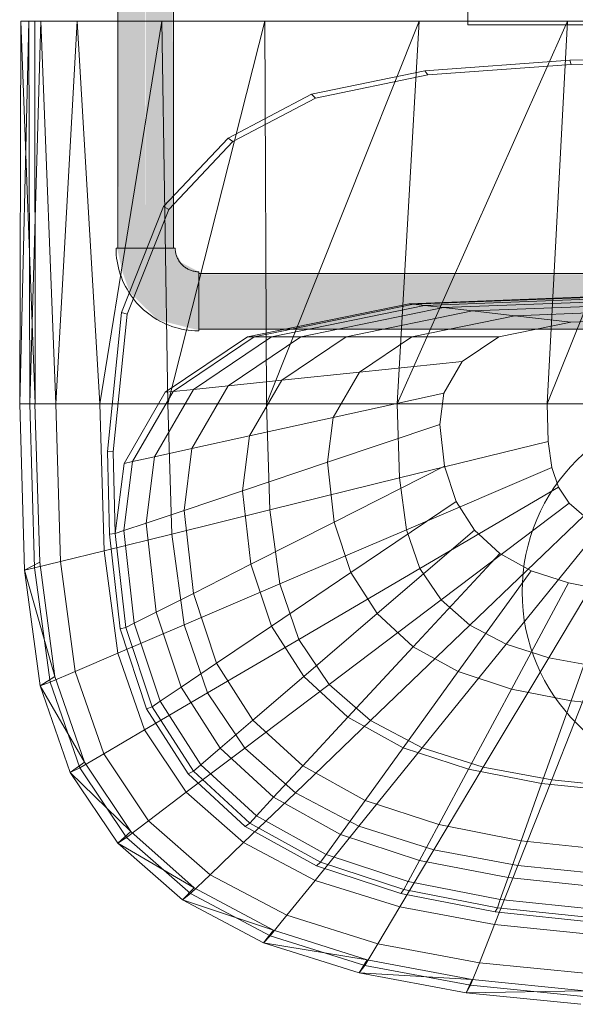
# Model space of a CAD drawing. Header units: metres. Extents: x 391.1 to 427.5, y 12.8 to 28.4.
# Tile 170 of 203: x 409.538 to 409.687, y 27.785 to 28.05. Entities that reach past the tile are written whole.
import ezdxf

# ---------------------------------------------------------------- set-up
doc = ezdxf.new("R2010")
doc.units = ezdxf.units.M
for name, color, linetype, lineweight in [('02_MOBILIARIO', 7, 'Continuous', 18), ('A-DETL-____-MBND', 7, 'Continuous', 18), ('P-PIPE-____-OTLN', 7, 'Continuous', 18)]:
    doc.layers.add(name, color=color, linetype=linetype, lineweight=lineweight)

# ---------------------------------------------------------------- blocks, each defined once
blk = doc.blocks.new('Family - Rentamans PA-152127-02_FON_P0A')
at = {"layer": 'A-DETL-____-MBND', "color": 253, "true_color": 0xaaaaaa}
for p, q in [((0.00026, 0.265), (0, 0.16227)), ((0.00244, 0.265), (0, 0.16227)), ((0.00244, 0.265), (0.00026, 0.265)), ((0.00026, 0.265), (0.00406, 0.265)), ((0.00026, 0.265), (0.00411, 0.16227)), ((0.00569, 0.265), (0.00244, 0.265)), ((0.00269, 0.16227), (0.00244, 0.265)), ((0.00569, 0.265), (0.00269, 0.16227)), ((0.36146, 0.265), (0.00406, 0.265)), ((0.00406, 0.265), (0.00411, 0.16227)), ((0.01543, 0.265), (0.00569, 0.265)), ((0.00966, 0.16227), (0.00569, 0.265)), ((0.01543, 0.265), (0.00966, 0.16227)), ((0.03818, 0.265), (0.01543, 0.265)), ((0.02147, 0.16227), (0.01543, 0.265)), ((0.03818, 0.265), (0.02147, 0.16227)), ((0.06579, 0.265), (0.03818, 0.265)), ((0.03978, 0.16227), (0.03818, 0.265)), ((0.06579, 0.265), (0.03978, 0.16227)), ((0.10722, 0.265), (0.06579, 0.265)), ((0.06628, 0.16227), (0.06579, 0.265)), ((0.10722, 0.265), (0.06628, 0.16227)), ((0.14702, 0.265), (0.10137, 0.16227)), ((0.10137, 0.16227), (0.10722, 0.265)), ((0.14702, 0.265), (0.10722, 0.265)), ((0.18276, 0.265), (0.14157, 0.16227)), ((0.14157, 0.16227), (0.14702, 0.265)), ((0.18276, 0.265), (0.14702, 0.265)), ((0.10879, 0.25173), (0.14766, 0.25454)), ((0.14766, 0.25454), (0.18276, 0.25535)), ((0.14801, 0.25341), (0.14766, 0.25454)), ((0.14801, 0.25341), (0.18276, 0.25421)), ((0.07835, 0.24542), (0.10879, 0.25173)), ((0.10952, 0.25063), (0.10879, 0.25173)), ((0.10952, 0.25063), (0.14801, 0.25341)), ((0.07939, 0.24438), (0.10952, 0.25063)), ((0.05592, 0.23364), (0.07835, 0.24542)), ((0.05718, 0.23272), (0.07939, 0.24438)), ((0.07939, 0.24438), (0.07835, 0.24542)), ((0.03861, 0.21523), (0.05592, 0.23364)), ((0.04004, 0.21449), (0.05718, 0.23272)), ((0.05718, 0.23272), (0.05592, 0.23364)), ((0.02729, 0.18684), (0.03861, 0.21523)), ((0.02883, 0.18639), (0.04004, 0.21449)), ((0.04004, 0.21449), (0.03861, 0.21523)), ((0.10456, 0.18916), (0.18276, 0.19213)), ((0.10571, 0.18902), (0.18276, 0.19196)), ((0.10869, 0.18869), (0.1695, 0.191)), ((0.11374, 0.18811), (0.18276, 0.19074)), ((0.06117, 0.18027), (0.10456, 0.18916)), ((0.06296, 0.18027), (0.1057, 0.18902)), ((0.0676, 0.18027), (0.10869, 0.18869)), ((0.07545, 0.18027), (0.11374, 0.18811)), ((0.10571, 0.18902), (0.10456, 0.18916)), ((0.10869, 0.18869), (0.1057, 0.18902)), ((0.11374, 0.18811), (0.10869, 0.18869)), ((0.12158, 0.18722), (0.11374, 0.18811)), ((0.12158, 0.18722), (0.18276, 0.18955)), ((0.13292, 0.18593), (0.18276, 0.18783)), ((0.02353, 0.14943), (0.02729, 0.18684)), ((0.02511, 0.14934), (0.02883, 0.18639)), ((0.02883, 0.18639), (0.02729, 0.18684)), ((0.08764, 0.18027), (0.12158, 0.18722)), ((0.10527, 0.18027), (0.13292, 0.18593)), ((0.13292, 0.18593), (0.12158, 0.18722)), ((0.14793, 0.18422), (0.13292, 0.18593)), ((0.14793, 0.18422), (0.18276, 0.18555)), ((0.12861, 0.18027), (0.14793, 0.18422)), ((0.03908, 0.16537), (0.06117, 0.18027)), ((0.0412, 0.16559), (0.06296, 0.18027)), ((0.04668, 0.16616), (0.0676, 0.18027)), ((0.05596, 0.16712), (0.07545, 0.18027)), ((0.06117, 0.18027), (0.06296, 0.18027)), ((0.06296, 0.18027), (0.0676, 0.18027)), ((0.07545, 0.18027), (0.0676, 0.18027)), ((0.07036, 0.16862), (0.08764, 0.18027)), ((0.08764, 0.18027), (0.07545, 0.18027)), ((0.10527, 0.18027), (0.08764, 0.18027)), ((0.09119, 0.17077), (0.10527, 0.18027)), ((0.12861, 0.18027), (0.10527, 0.18027)), ((0.11877, 0.17363), (0.12861, 0.18027)), ((0.11877, 0.17363), (0.09119, 0.17077)), ((0.11385, 0.16511), (0.11877, 0.17363)), ((0.09119, 0.17077), (0.07036, 0.16862)), ((0.08414, 0.15858), (0.09119, 0.17077)), ((0.0462, 0.15024), (0.05596, 0.16712)), ((0.05596, 0.16712), (0.04668, 0.16616)), ((0.07036, 0.16862), (0.05596, 0.16712)), ((0.0617, 0.15365), (0.07036, 0.16862)), ((0.02802, 0.14625), (0.03908, 0.16537)), ((0.0303, 0.14675), (0.0412, 0.16559)), ((0.0362, 0.14804), (0.04668, 0.16616)), ((0.0412, 0.16559), (0.03908, 0.16537)), ((0.04668, 0.16616), (0.0412, 0.16559)), ((0.11385, 0.16511), (0.08414, 0.15858)), ((0.11279, 0.15674), (0.11385, 0.16511)), ((0, 0.16227), (0.00133, 0.11764)), ((0.0041, 0.16227), (0, 0.16227)), ((0.00269, 0.16227), (0, 0.16227)), ((0.00966, 0.16227), (0.00269, 0.16227)), ((0.00269, 0.16227), (0.004, 0.11821)), ((0.0041, 0.16227), (0.00536, 0.11975)), ((0.02147, 0.16227), (0.00966, 0.16227)), ((0.01092, 0.11992), (0.00966, 0.16227)), ((0.03978, 0.16227), (0.02147, 0.16227)), ((0.02264, 0.1228), (0.02147, 0.16227)), ((0.06628, 0.16227), (0.03978, 0.16227)), ((0.04082, 0.12728), (0.03978, 0.16227)), ((0.10137, 0.16227), (0.06628, 0.16227)), ((0.06713, 0.13377), (0.06628, 0.16227)), ((0.14157, 0.16227), (0.10137, 0.16227)), ((0.10196, 0.14236), (0.10137, 0.16227)), ((0.18276, 0.16227), (0.14157, 0.16227)), ((0.14157, 0.16227), (0.14187, 0.15219)), ((0.08414, 0.15858), (0.0617, 0.15365)), ((0.08263, 0.1466), (0.08414, 0.15858)), ((0.11279, 0.15674), (0.08263, 0.1466)), ((0.11406, 0.1455), (0.11279, 0.15674)), ((0.0617, 0.15365), (0.0462, 0.15024)), ((0.05985, 0.13894), (0.0617, 0.15365)), ((0.14187, 0.15219), (0.10196, 0.14236)), ((0.14281, 0.14517), (0.14187, 0.15219)), ((0.02408, 0.12731), (0.02353, 0.14943)), ((0.02511, 0.14934), (0.02353, 0.14943)), ((0.02565, 0.12745), (0.02511, 0.14934)), ((0.0462, 0.15024), (0.0362, 0.14804)), ((0.04411, 0.13365), (0.0462, 0.15024)), ((0.02565, 0.12745), (0.02802, 0.14625)), ((0.02796, 0.12822), (0.0303, 0.14675)), ((0.0303, 0.14675), (0.02802, 0.14625)), ((0.0362, 0.14804), (0.0303, 0.14675)), ((0.03396, 0.13024), (0.0362, 0.14804)), ((0.08263, 0.1466), (0.05985, 0.13894)), ((0.08444, 0.13051), (0.08263, 0.1466)), ((0.11406, 0.1455), (0.08444, 0.13051)), ((0.11719, 0.13603), (0.11406, 0.1455)), ((0.14281, 0.14517), (0.10383, 0.12847)), ((0.14464, 0.13991), (0.14281, 0.14517)), ((0.10196, 0.14236), (0.06713, 0.13377)), ((0.10383, 0.12847), (0.10196, 0.14236)), ((0.05985, 0.13894), (0.04411, 0.13365)), ((0.06207, 0.11919), (0.05985, 0.13894)), ((0.10743, 0.11808), (0.14464, 0.13991)), ((0.14751, 0.13563), (0.14464, 0.13991)), ((0.11719, 0.13603), (0.08893, 0.11696)), ((0.1131, 0.10963), (0.14751, 0.13563)), ((0.12213, 0.12833), (0.11719, 0.13603)), ((0.15143, 0.13218), (0.14751, 0.13563)), ((0.04411, 0.13365), (0.03396, 0.13024)), ((0.06713, 0.13377), (0.04082, 0.12728)), ((0.04662, 0.11137), (0.04411, 0.13365)), ((0.06981, 0.1139), (0.06713, 0.13377)), ((0.03396, 0.13024), (0.02796, 0.12822)), ((0.03665, 0.10633), (0.03396, 0.13024)), ((0.08444, 0.13051), (0.06207, 0.11919)), ((0.08893, 0.11696), (0.08444, 0.13051)), ((0.12086, 0.10282), (0.15143, 0.13218)), ((0.13056, 0.09769), (0.15634, 0.12959)), ((0.04082, 0.12728), (0.02264, 0.1228)), ((0.02565, 0.12745), (0.02408, 0.12731)), ((0.02695, 0.10182), (0.02408, 0.12731)), ((0.02796, 0.12822), (0.02565, 0.12745)), ((0.0285, 0.1022), (0.02565, 0.12745)), ((0.03076, 0.10335), (0.02796, 0.12822)), ((0.04411, 0.1029), (0.04082, 0.12728)), ((0.10383, 0.12847), (0.06981, 0.1139)), ((0.12213, 0.12833), (0.09599, 0.10594)), ((0.10743, 0.11808), (0.10383, 0.12847)), ((0.12888, 0.12212), (0.12213, 0.12833)), ((0.14201, 0.09408), (0.16214, 0.12776)), ((0.02264, 0.1228), (0.01092, 0.11992)), ((0.02635, 0.09529), (0.02264, 0.1228)), ((0.10565, 0.09705), (0.12888, 0.12212)), ((0.13732, 0.11744), (0.12888, 0.12212)), ((0.00133, 0.11764), (0.00536, 0.11975)), ((0.01092, 0.11992), (0.004, 0.11821)), ((0.00536, 0.11975), (0.00947, 0.08904)), ((0.01092, 0.11992), (0.0149, 0.09039)), ((0.06207, 0.11919), (0.04662, 0.11137)), ((0.06758, 0.10256), (0.06207, 0.11919)), ((0.004, 0.11821), (0.00133, 0.11764)), ((0.00133, 0.11764), (0.00947, 0.08904)), ((0.00133, 0.11764), (0.00552, 0.08652)), ((0.004, 0.11821), (0.00814, 0.08749)), ((0.08893, 0.11696), (0.06758, 0.10256)), ((0.10743, 0.11808), (0.07496, 0.09903)), ((0.09599, 0.10594), (0.08893, 0.11696)), ((0.1131, 0.10964), (0.10743, 0.11808)), ((0.11773, 0.09036), (0.13732, 0.11744)), ((0.14729, 0.11416), (0.13732, 0.11744)), ((0.06981, 0.1139), (0.04411, 0.1029)), ((0.07496, 0.09903), (0.06981, 0.1139)), ((0.13201, 0.08566), (0.14729, 0.11416)), ((0.15847, 0.11198), (0.14729, 0.11416)), ((0.04662, 0.11137), (0.03665, 0.10633)), ((0.05283, 0.09261), (0.04662, 0.11137)), ((0.148, 0.08255), (0.15847, 0.11198)), ((0.08308, 0.08694), (0.1131, 0.10964)), ((0.12086, 0.10282), (0.1131, 0.10963)), ((0.03665, 0.10633), (0.03076, 0.10335)), ((0.04332, 0.08619), (0.03665, 0.10633)), ((0.09599, 0.10594), (0.07625, 0.08904)), ((0.10565, 0.09705), (0.09599, 0.10594)), ((0.03076, 0.10335), (0.0285, 0.1022)), ((0.0377, 0.0824), (0.03076, 0.10335)), ((0.04411, 0.1029), (0.02635, 0.09529)), ((0.0285, 0.1022), (0.02695, 0.10182)), ((0.03406, 0.08034), (0.02695, 0.10182)), ((0.03553, 0.08094), (0.0285, 0.1022)), ((0.05043, 0.08464), (0.04411, 0.1029)), ((0.06758, 0.10256), (0.05283, 0.09261)), ((0.07625, 0.08904), (0.06758, 0.10256)), ((0.09417, 0.07719), (0.12086, 0.10282)), ((0.13056, 0.09769), (0.12086, 0.10282)), ((0.07496, 0.09903), (0.05043, 0.08464)), ((0.08308, 0.08694), (0.07496, 0.09903)), ((0.02635, 0.09529), (0.0149, 0.09039)), ((0.02635, 0.09529), (0.03348, 0.0747)), ((0.08811, 0.07812), (0.10565, 0.09705)), ((0.11773, 0.09036), (0.10565, 0.09705)), ((0.10805, 0.06985), (0.13056, 0.09769)), ((0.14201, 0.09408), (0.13056, 0.09769)), ((0.05283, 0.09261), (0.04332, 0.08619)), ((0.06261, 0.07735), (0.05283, 0.09261)), ((0.12445, 0.06469), (0.14201, 0.09408)), ((0.15486, 0.0917), (0.14201, 0.09408)), ((0.0149, 0.09039), (0.00814, 0.08749)), ((0.0149, 0.09039), (0.02256, 0.06829)), ((0.10294, 0.06991), (0.11773, 0.09036)), ((0.13201, 0.08566), (0.11773, 0.09036)), ((0.14283, 0.06127), (0.15486, 0.0917)), ((0.00947, 0.08904), (0.00552, 0.08652)), ((0.00814, 0.08749), (0.00552, 0.08652)), ((0.00814, 0.08749), (0.0161, 0.0645)), ((0.00947, 0.08904), (0.01737, 0.06606)), ((0.07625, 0.08904), (0.06261, 0.07735)), ((0.08811, 0.07812), (0.07625, 0.08904)), ((0.00552, 0.08652), (0.01737, 0.06606)), ((0.00552, 0.08652), (0.01359, 0.06324)), ((0.05043, 0.08464), (0.03348, 0.0747)), ((0.04332, 0.08619), (0.0377, 0.0824)), ((0.05382, 0.06982), (0.04332, 0.08619)), ((0.05043, 0.08464), (0.0604, 0.06981)), ((0.0604, 0.06981), (0.08308, 0.08694)), ((0.09417, 0.07719), (0.08308, 0.08694)), ((0.12046, 0.06414), (0.13201, 0.08566)), ((0.148, 0.08255), (0.13201, 0.08566)), ((0.0377, 0.0824), (0.03553, 0.08094)), ((0.04862, 0.06537), (0.0377, 0.0824)), ((0.14009, 0.06032), (0.148, 0.08255)), ((0.16511, 0.08075), (0.148, 0.08255)), ((0.03553, 0.08094), (0.03406, 0.08034)), ((0.04526, 0.06288), (0.03406, 0.08034)), ((0.04662, 0.06365), (0.03553, 0.08094)), ((0.06261, 0.07735), (0.05382, 0.06982)), ((0.07599, 0.06504), (0.06261, 0.07735)), ((0.07402, 0.05783), (0.09417, 0.07719)), ((0.07599, 0.06504), (0.08811, 0.07812)), ((0.10294, 0.06991), (0.08811, 0.07812)), ((0.10805, 0.06985), (0.09417, 0.07719)), ((0.03348, 0.0747), (0.02256, 0.06829)), ((0.03348, 0.0747), (0.04473, 0.05796)), ((0.04473, 0.05796), (0.0604, 0.06981)), ((0.05382, 0.06982), (0.04862, 0.06537)), ((0.06817, 0.05661), (0.05382, 0.06982)), ((0.0604, 0.06981), (0.07402, 0.05783)), ((0.09106, 0.04882), (0.10805, 0.06985)), ((0.09272, 0.05577), (0.10294, 0.06991)), ((0.12046, 0.06414), (0.10294, 0.06991)), ((0.12445, 0.06469), (0.10805, 0.06985)), ((0.02256, 0.06829), (0.0161, 0.0645)), ((0.02256, 0.06829), (0.03462, 0.05033)), ((0.01737, 0.06606), (0.01359, 0.06324)), ((0.0161, 0.0645), (0.01359, 0.06324)), ((0.0161, 0.0645), (0.02865, 0.04582)), ((0.01737, 0.06606), (0.02983, 0.04738)), ((0.04662, 0.06365), (0.04526, 0.06288)), ((0.04862, 0.06537), (0.04662, 0.06365)), ((0.06177, 0.0497), (0.04662, 0.06365)), ((0.06355, 0.05162), (0.04862, 0.06537)), ((0.06817, 0.05661), (0.07599, 0.06504)), ((0.09272, 0.05577), (0.07599, 0.06504)), ((0.11118, 0.04249), (0.12445, 0.06469)), ((0.11248, 0.04926), (0.12046, 0.06414)), ((0.14009, 0.06032), (0.12046, 0.06414)), ((0.14283, 0.06127), (0.12445, 0.06469)), ((0.01359, 0.06324), (0.02983, 0.04738)), ((0.01359, 0.06324), (0.0263, 0.04431)), ((0.06056, 0.04879), (0.04526, 0.06288)), ((0.13374, 0.0383), (0.14283, 0.06127)), ((0.16248, 0.0593), (0.14283, 0.06127)), ((0.13463, 0.04496), (0.14009, 0.06032)), ((0.1611, 0.05811), (0.14009, 0.06032)), ((0.04473, 0.05796), (0.03462, 0.05033)), ((0.04473, 0.05796), (0.06009, 0.04446)), ((0.06009, 0.04446), (0.07402, 0.05783)), ((0.06355, 0.05162), (0.06817, 0.05661)), ((0.08613, 0.04666), (0.06817, 0.05661)), ((0.07402, 0.05783), (0.09106, 0.04882)), ((0.08613, 0.04666), (0.09272, 0.05577)), ((0.11248, 0.04926), (0.09272, 0.05577)), ((0.03462, 0.05033), (0.02865, 0.04582)), ((0.03462, 0.05033), (0.05111, 0.03583)), ((0.06177, 0.0497), (0.06355, 0.05162)), ((0.08223, 0.04128), (0.06355, 0.05162)), ((0.06056, 0.04879), (0.06177, 0.0497)), ((0.07971, 0.03819), (0.06056, 0.04879)), ((0.08073, 0.0392), (0.06177, 0.0497)), ((0.07931, 0.03429), (0.09106, 0.04882)), ((0.09106, 0.04882), (0.11118, 0.04249)), ((0.10733, 0.03967), (0.11248, 0.04926)), ((0.13463, 0.04496), (0.11248, 0.04926)), ((0.02983, 0.04738), (0.0263, 0.04431)), ((0.02865, 0.04582), (0.0263, 0.04431)), ((0.02865, 0.04582), (0.04581, 0.03074)), ((0.02983, 0.04738), (0.04685, 0.0323)), ((0.08223, 0.04128), (0.08613, 0.04666)), ((0.10733, 0.03967), (0.08613, 0.04666)), ((0.13111, 0.03505), (0.13463, 0.04496)), ((0.15832, 0.04246), (0.13463, 0.04496)), ((0.0263, 0.04431), (0.04685, 0.0323)), ((0.0263, 0.04431), (0.04368, 0.02904)), ((0.05111, 0.03583), (0.06009, 0.04446)), ((0.06009, 0.04446), (0.07931, 0.03429)), ((0.10202, 0.02715), (0.11118, 0.04249)), ((0.11118, 0.04249), (0.13374, 0.0383)), ((0.08073, 0.0392), (0.08223, 0.04128)), ((0.1043, 0.03401), (0.08223, 0.04128)), ((0.1043, 0.03401), (0.10733, 0.03967)), ((0.13111, 0.03505), (0.10733, 0.03967)), ((0.08073, 0.0392), (0.07971, 0.03819)), ((0.10233, 0.03074), (0.07971, 0.03819)), ((0.10312, 0.03183), (0.08073, 0.0392)), ((0.12746, 0.02242), (0.13374, 0.0383)), ((0.13374, 0.0383), (0.15787, 0.03587)), ((0.05111, 0.03583), (0.04581, 0.03074)), ((0.05111, 0.03583), (0.07174, 0.02492)), ((0.13111, 0.03505), (0.12902, 0.0292)), ((0.15653, 0.03237), (0.13111, 0.03505)), ((0.04685, 0.0323), (0.04368, 0.02904)), ((0.04685, 0.0323), (0.06815, 0.02095)), ((0.07174, 0.02492), (0.07931, 0.03429)), ((0.07931, 0.03429), (0.10202, 0.02715)), ((0.10312, 0.03183), (0.10233, 0.03074)), ((0.10429, 0.03401), (0.10312, 0.03183)), ((0.12822, 0.02694), (0.10312, 0.03183)), ((0.12902, 0.0292), (0.1043, 0.03401)), ((0.04581, 0.03074), (0.04368, 0.02904)), ((0.04581, 0.03074), (0.06727, 0.01938)), ((0.12768, 0.02581), (0.10233, 0.03074)), ((0.12902, 0.0292), (0.12822, 0.02694)), ((0.15548, 0.02641), (0.12902, 0.0292)), ((0.04368, 0.02904), (0.06815, 0.02095)), ((0.04368, 0.02904), (0.06542, 0.01754)), ((0.09611, 0.01725), (0.10202, 0.02715)), ((0.10202, 0.02715), (0.12746, 0.02242)), ((0.12822, 0.02694), (0.12768, 0.02581)), ((0.15507, 0.02412), (0.12822, 0.02694)), ((0.06727, 0.01938), (0.07174, 0.02492)), ((0.07174, 0.02492), (0.09611, 0.01725)), ((0.15479, 0.02295), (0.12768, 0.02581)), ((0.12342, 0.01218), (0.12746, 0.02242)), ((0.12746, 0.02242), (0.15469, 0.01968)), ((0.06815, 0.02095), (0.06542, 0.01754)), ((0.06727, 0.01938), (0.06542, 0.01754)), ((0.06727, 0.01938), (0.09261, 0.01141)), ((0.06815, 0.02095), (0.0933, 0.01298)), ((0.06542, 0.01754), (0.0933, 0.01298)), ((0.06542, 0.01754), (0.09109, 0.00946)), ((0.09261, 0.01141), (0.09611, 0.01725)), ((0.09611, 0.01725), (0.12342, 0.01218)), ((0.0933, 0.01298), (0.09109, 0.00946)), ((0.09109, 0.00946), (0.09261, 0.01141)), ((0.09261, 0.01141), (0.12102, 0.00613)), ((0.0933, 0.01298), (0.1215, 0.0077)), ((0.12102, 0.00613), (0.12342, 0.01218)), ((0.12342, 0.01218), (0.15263, 0.00925)), ((0.09109, 0.00946), (0.1215, 0.0077)), ((0.09109, 0.00946), (0.11987, 0.00411)), ((0.1215, 0.0077), (0.11987, 0.00411)), ((0.11987, 0.00411), (0.12102, 0.00613)), ((0.12102, 0.00613), (0.15141, 0.00308)), ((0.1215, 0.0077), (0.15166, 0.00465)), ((0.11987, 0.00411), (0.15166, 0.00465)), ((0.11987, 0.00411), (0.15065, 0.00102))]:
    blk.add_line(p, q, dxfattribs=at)
blk = doc.blocks.new('LONDR55-XX_ZZ-ARQ-CAA-M3D-Londres55_ifc-1-02_FON_P0A')
at = {"layer": '02_MOBILIARIO', "color": 253, "lineweight": 18, "true_color": 0xaaaaaa}
blk.add_blockref('Family - Rentamans PA-152127-02_FON_P0A', (409.53816, 27.78421), dxfattribs=at)
blk = doc.blocks.new('ZYR_13_01 CON_AF_SAN_VERT - Water-689486-02_FON_P0A')
at = {"layer": 'A-DETL-____-MBND'}
for p, q in [((-0.14895, 0.02), (-0.14895, 0)), ((-0.13395, 0.02), (-0.14895, 0.02)), ((-0.13395, 0.02), (-0.14895, 0.02)), ((-0.13395, 0), (-0.13395, 0.02)), ((-0.14895, 0), (-0.13395, 0)), ((-0.14895, 0), (-0.13395, 0)), ((-0.055, 0), (-0.055, -0.03)), ((0.055, 0), (-0.055, 0)), ((0.055, 0), (-0.055, 0)), ((0.055, -0.03), (0.055, 0)), ((-0.055, -0.03), (0.055, -0.03)), ((-0.055, -0.03), (0.055, -0.03))]:
    blk.add_line(p, q, dxfattribs=at)
blk = doc.blocks.new('ZYR_02_02 Punts Consum - 01 Punt Consum AF-V2-02_FON_P0A')
at = {"layer": 'A-DETL-____-MBND', "color": 5, "true_color": 0x0000fa}
blk.add_circle((0, 0), 0.05, dxfattribs=at)
blk = doc.blocks.new('M_Codo - Genérico - Estándar-V4-02_FON_P0A')
at = {"layer": 'P-PIPE-____-OTLN', "true_color": 0x4b4bfb}
blk.add_hatch(color=173, dxfattribs=at).paths.add_polyline_path([(0.00767, 0.01429), (-0.00767, 0.01429), (-0.00794, 0.01429), (-0.01045, 0.00953), (-0.01374, 0.00767), (-0.01429, 0.0075), (-0.01429, -0.00767), (-0.00794, -0.00624), (-0.00253, -0.00432), (0.00496, 0.00318), (0.0075, 0.01317)])
at = {"layer": 'P-PIPE-____-OTLN', "color": 5, "true_color": 0x0000fa}
for p, q in [((0.00794, 0.01429), (-0.00794, 0.01429)), ((0.00794, 0.01429), (-0.00794, 0.01429)), ((-0.01429, 0.00794), (-0.01429, -0.00794)), ((-0.01429, 0.00794), (-0.01429, -0.00794))]:
    blk.add_line(p, q, dxfattribs=at)
at = {"layer": 'P-PIPE-____-OTLN', "color": 5, "true_color": 0x0000fa, "flags": 128}
for points in [[(-0.00794, 0.01429), (-0.00794, 0.01403), (-0.00796, 0.01378), (-0.00798, 0.01353), (-0.00802, 0.01328), (-0.00806, 0.01303), (-0.00812, 0.01278), (-0.00818, 0.01253), (-0.00826, 0.01229), (-0.00834, 0.01205), (-0.00844, 0.01181), (-0.00854, 0.01158), (-0.00866, 0.01136), (-0.00878, 0.01113), (-0.00891, 0.01091), (-0.00905, 0.0107), (-0.00919, 0.0105), (-0.00935, 0.01029), (-0.00951, 0.0101), (-0.00968, 0.00991), (-0.00986, 0.00973), (-0.01005, 0.00956), (-0.01024, 0.00939), (-0.01044, 0.00924), (-0.01065, 0.00909), (-0.01086, 0.00894), (-0.01107, 0.00881), (-0.01129, 0.00869), (-0.01152, 0.00857), (-0.01175, 0.00847), (-0.01199, 0.00837), (-0.01223, 0.00828), (-0.01247, 0.0082), (-0.01271, 0.00814), (-0.01296, 0.00808), (-0.01321, 0.00803), (-0.01346, 0.00799), (-0.01371, 0.00796), (-0.01397, 0.00795), (-0.01422, 0.00794), (-0.01429, 0.00794)], [(-0.01429, -0.00794), (-0.0134, -0.00792), (-0.01251, -0.00787), (-0.01163, -0.00778), (-0.01075, -0.00765), (-0.00987, -0.00749), (-0.009, -0.0073), (-0.00815, -0.00707), (-0.0073, -0.00681), (-0.00646, -0.00651), (-0.00563, -0.00618), (-0.00482, -0.00582), (-0.00402, -0.00543), (-0.00324, -0.005), (-0.00248, -0.00454), (-0.00174, -0.00406), (-0.00101, -0.00354), (-0.00031, -0.00299), (0.00037, -0.00242), (0.00102, -0.00182), (0.00166, -0.0012), (0.00226, -0.00055), (0.00284, 0.00013), (0.00339, 0.00082), (0.00392, 0.00154), (0.00441, 0.00228), (0.00488, 0.00304), (0.00531, 0.00381), (0.00572, 0.0046), (0.00609, 0.00541), (0.00643, 0.00623), (0.00673, 0.00707), (0.007, 0.00792), (0.00724, 0.00877), (0.00745, 0.00964), (0.00761, 0.01051), (0.00775, 0.01139), (0.00785, 0.01227), (0.00791, 0.01316), (0.00794, 0.01405), (0.00794, 0.01429)]]:
    blk.add_lwpolyline(points, dxfattribs=at)

msp = doc.modelspace()

# ---------------------------------------------------------------- hatches: boundary and pattern name
at = {"layer": 'P-PIPE-____-OTLN', "lineweight": 5, "true_color": 0x4b4bfb}
for points in [[(409.57197, 27.98829), (409.5716, 28.09825), (409.56447, 28.09825), (409.56472, 27.98829), (409.5706, 27.98829)], [(409.57216, 27.98829), (409.57947, 27.98829), (409.57907, 28.09825), (409.57197, 28.09825), (409.57197, 27.98829)], [(409.59945, 27.97401), (410.45145, 27.97401), (410.45145, 27.98151), (409.58626, 27.98125), (409.58626, 27.97401)], [(410.40757, 27.96651), (410.45145, 27.96676), (410.45145, 27.97401), (409.58626, 27.97401), (409.58626, 27.96651), (410.33252, 27.96651)]]:
    msp.add_hatch(color=173, dxfattribs=at).paths.add_polyline_path(points)

# ---------------------------------------------------------------- linework, layer by layer
at = {"layer": 'P-PIPE-____-OTLN', "color": 5, "true_color": 0x0000fa}
for p, q in [((409.56447, 28.09825), (409.56447, 27.98829)), ((409.57947, 27.98829), (409.57947, 28.09825)), ((409.56447, 27.98829), (409.57947, 27.98829)), ((410.45145, 27.98151), (409.58626, 27.98151)), ((409.58626, 27.98151), (409.58626, 27.96651)), ((409.58626, 27.96651), (410.45145, 27.96651))]:
    msp.add_line(p, q, dxfattribs=at)

# ---------------------------------------------------------------- block references
at = {"lineweight": 5}
msp.add_blockref('LONDR55-XX_ZZ-ARQ-CAA-M3D-Londres55_ifc-1-02_FON_P0A', (0, 0), dxfattribs=at)
at = {"layer": 'A-DETL-____-MBND'}
msp.add_blockref('ZYR_13_01 CON_AF_SAN_VERT - Water-689486-02_FON_P0A', (409.71342, 28.07825), dxfattribs=at)
at = {"layer": 'A-DETL-____-MBND', "color": 5, "true_color": 0x0000fa, "rotation": 180}
msp.add_blockref('ZYR_02_02 Punts Consum - 01 Punt Consum AF-V2-02_FON_P0A', (409.72304, 27.89599), dxfattribs=at)
at = {"layer": 'P-PIPE-____-OTLN', "color": 5, "true_color": 0x0000fa, "rotation": 270}
msp.add_blockref('M_Codo - Genérico - Estándar-V4-02_FON_P0A', (409.57197, 27.97401), dxfattribs=at)

doc.saveas('drawing.dxf')
